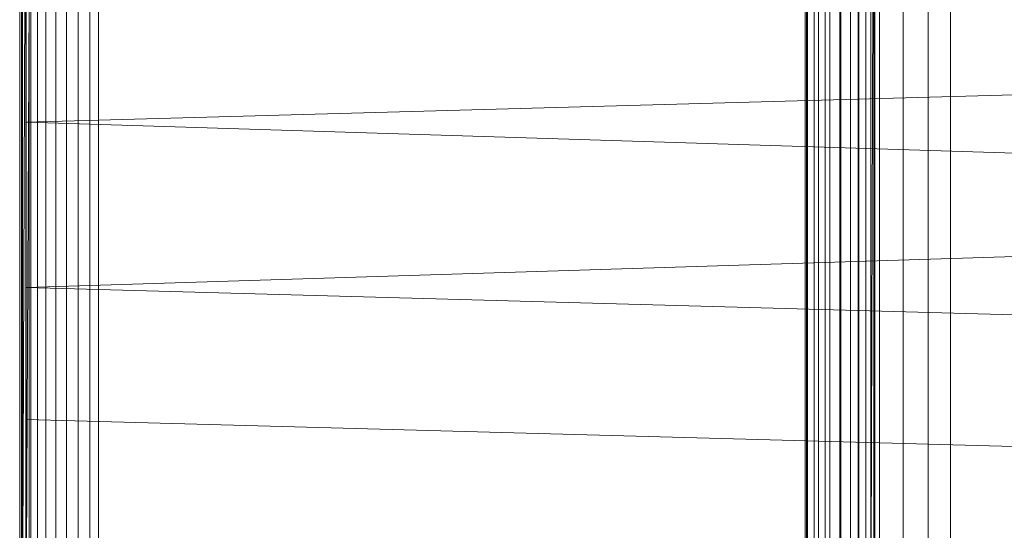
# Model space of a CAD drawing. Header units: metres. Extents: x 391.1 to 427.5, y 12.7 to 28.4.
# Tile 92 of 139: x 407.5527 to 407.7428, y 27.1684 to 27.2669. Entities that reach past the tile are written whole.
import ezdxf

# ---------------------------------------------------------------- set-up
doc = ezdxf.new("R2010")
doc.units = ezdxf.units.M
doc.layers.add('A-DETL-____-MBND', color=7, linetype='Continuous', lineweight=18)
doc.layers.add('A-GENM-____-OTLN', color=7, linetype='Continuous', lineweight=18)

# ---------------------------------------------------------------- blocks, each defined once
blk = doc.blocks.new('Family - LONDR55-XX_ZZ-ARQ-CAA-M3D-Londres55-154724-04_CLI_AIRE_P1')
at = {"layer": 'A-DETL-____-MBND', "color": 253, "true_color": 0xaaaaaa}
for p, q in [((0.01465, 0.72691), (0.38826, 0.72691)), ((0.01465, 0.72691), (0.38826, 0.72691)), ((0.03874, 0.72747), (0.36709, 0.72747)), ((0.36709, 0.72747), (0.03874, 0.72747)), ((0.36709, 0.72691), (0.03874, 0.72691)), ((0.03874, 0.72691), (0.36709, 0.72691)), ((0.10805, 0.72711), (0.29485, 0.72711)), ((0.10805, 0.72711), (0.29485, 0.72711)), ((0.10805, 0.72691), (0.29485, 0.72691)), ((0.10805, 0.72691), (0.29485, 0.72691)), ((0.10805, 0.72691), (0.29485, 0.72691)), ((0.29485, 0.72691), (0.10805, 0.72631)), ((0.10805, 0.72631), (0.29485, 0.72691)), ((0.10805, 0.72631), (0.29485, 0.72631)), ((0.10805, 0.72631), (0.29485, 0.72631)), ((0.29485, 0.72631), (0.10805, 0.72534)), ((0.10805, 0.72631), (0.29485, 0.72631)), ((0.10805, 0.72534), (0.29485, 0.72631)), ((0.12028, 0.7262), (0.28568, 0.7262)), ((0.1359, 0.7262), (0.27007, 0.7262)), ((0.26951, 0.7262), (0.13591, 0.7262)), ((0.16159, 0.7262), (0.18701, 0.7262)), ((0.18701, 0.7262), (0.17293, 0.21652)), ((0.18701, 0.7262), (0.20299, 0.21652)), ((0.18701, 0.7262), (0.21897, 0.7262)), ((0.21897, 0.7262), (0.20299, 0.21652)), ((0.21897, 0.7262), (0.23305, 0.21652)), ((0.21897, 0.7262), (0.24439, 0.7262)), ((0.24439, 0.7262), (0.25847, 0.21652)), ((0.24439, 0.7262), (0.26816, 0.7262)), ((0.10805, 0.72534), (0.29485, 0.72534)), ((0.10805, 0.72534), (0.29485, 0.72534)), ((0.10805, 0.72534), (0.29485, 0.72534)), ((0.13594, 0.72561), (0.27003, 0.72561)), ((0.13594, 0.72561), (0.27003, 0.72561)), ((0.27003, 0.72561), (0.13594, 0.72561)), ((0.13594, 0.72561), (0.27003, 0.72561)), ((0.10805, 0.72402), (0.29485, 0.72402)), ((0.10805, 0.72402), (0.29485, 0.72402)), ((0.10805, 0.72402), (0.29485, 0.72402)), ((0.10805, 0.72239), (0.29485, 0.72239)), ((0.10805, 0.72239), (0.29485, 0.72239)), ((0.10805, 0.72239), (0.29485, 0.72239)), ((0.10805, 0.72051), (0.29485, 0.72051)), ((0.10805, 0.72051), (0.29485, 0.72051)), ((0.10805, 0.72051), (0.29485, 0.72051)), ((0.10805, 0.71843), (0.29485, 0.71843)), ((0.10805, 0.71843), (0.29485, 0.71843)), ((0.10805, 0.71843), (0.29485, 0.71843)), ((0.10805, 0.71621), (0.29485, 0.71621)), ((0.10805, 0.71621), (0.29485, 0.71621)), ((0.10805, 0.71621), (0.29485, 0.71621)), ((0.10805, 0.71393), (0.29485, 0.71393)), ((0.10805, 0.71393), (0.29485, 0.71393)), ((0.10805, 0.71393), (0.29485, 0.71393)), ((0.35226, 0.71226), (0.04887, 0.71226)), ((0.35226, 0.71226), (0.04887, 0.71226)), ((0.35929, 0.57413), (0.04184, 0.57413)), ((0.35923, 0.57542), (0.04191, 0.57542)), ((0.3592, 0.57586), (0.04193, 0.57586)), ((0.10805, 0.57556), (0.29485, 0.57556)), ((0.10805, 0.57556), (0.29485, 0.57556)), ((0.10805, 0.57556), (0.29485, 0.57556)), ((0.10805, 0.57328), (0.29485, 0.57328)), ((0.10805, 0.57328), (0.29485, 0.57328)), ((0.10805, 0.57328), (0.29485, 0.57328)), ((0.3594, 0.57201), (0.04173, 0.57201)), ((0.10805, 0.57106), (0.29485, 0.57106)), ((0.10805, 0.57106), (0.29485, 0.57106)), ((0.10805, 0.57106), (0.29485, 0.57106)), ((0.35955, 0.56914), (0.04159, 0.56914)), ((0.10805, 0.56898), (0.29485, 0.56898)), ((0.10805, 0.56898), (0.29485, 0.56898)), ((0.10805, 0.56898), (0.29485, 0.56898)), ((0.10805, 0.5671), (0.29485, 0.5671)), ((0.10805, 0.5671), (0.29485, 0.5671)), ((0.10805, 0.5671), (0.29485, 0.5671)), ((0.35973, 0.5656), (0.04141, 0.56559)), ((0.10805, 0.56547), (0.29485, 0.56547)), ((0.10805, 0.56547), (0.29485, 0.56547)), ((0.10805, 0.56547), (0.29485, 0.56547)), ((0.10805, 0.56415), (0.29485, 0.56415)), ((0.10805, 0.56415), (0.29485, 0.56415)), ((0.10805, 0.56415), (0.29485, 0.56415)), ((0.10805, 0.56318), (0.29485, 0.56318)), ((0.10805, 0.56318), (0.29485, 0.56318)), ((0.10805, 0.56318), (0.29485, 0.56318)), ((0.29485, 0.56318), (0.10805, 0.56258)), ((0.10805, 0.56258), (0.29485, 0.56318)), ((0.38826, 0.56258), (0.01465, 0.56258)), ((0.38826, 0.56258), (0.01465, 0.56258)), ((0.35993, 0.56149), (0.0412, 0.56149)), ((0.10805, 0.56258), (0.29485, 0.56258)), ((0.10805, 0.56258), (0.29485, 0.56258)), ((0.10805, 0.56258), (0.29485, 0.56258)), ((0.29485, 0.56238), (0.10805, 0.56238)), ((0.10805, 0.56238), (0.29485, 0.56238)), ((0.36017, 0.55695), (0.04097, 0.55695)), ((0.36041, 0.55211), (0.04072, 0.55211)), ((0.0405, 0.54781), (0.36063, 0.54781))]:
    blk.add_line(p, q, dxfattribs=at)
blk = doc.blocks.new('Family - Inodor P1-154725-04_CLI_AIRE_P1')
at = {"extrusion": (0, 0, -1), "zscale": -1, "rotation": 180}
blk.add_blockref('Family - LONDR55-XX_ZZ-ARQ-CAA-M3D-Londres55-154724-04_CLI_AIRE_P1', (0, 0), dxfattribs=at)
blk = doc.blocks.new('LONDR55-XX_ZZ-ARQ-CAA-M3D-Londres55_ifc-1-04_CLI_AIRE_P1')
at = {"layer": 'A-GENM-____-OTLN', "color": 253, "lineweight": 18, "true_color": 0xaaaaaa, "rotation": 270}
blk.add_blockref('Family - Inodor P1-154725-04_CLI_AIRE_P1', (408.28015, 27.43417), dxfattribs=at)

msp = doc.modelspace()

# ---------------------------------------------------------------- block references
at = {"lineweight": 5}
msp.add_blockref('LONDR55-XX_ZZ-ARQ-CAA-M3D-Londres55_ifc-1-04_CLI_AIRE_P1', (0, 0), dxfattribs=at)

doc.saveas('drawing.dxf')
